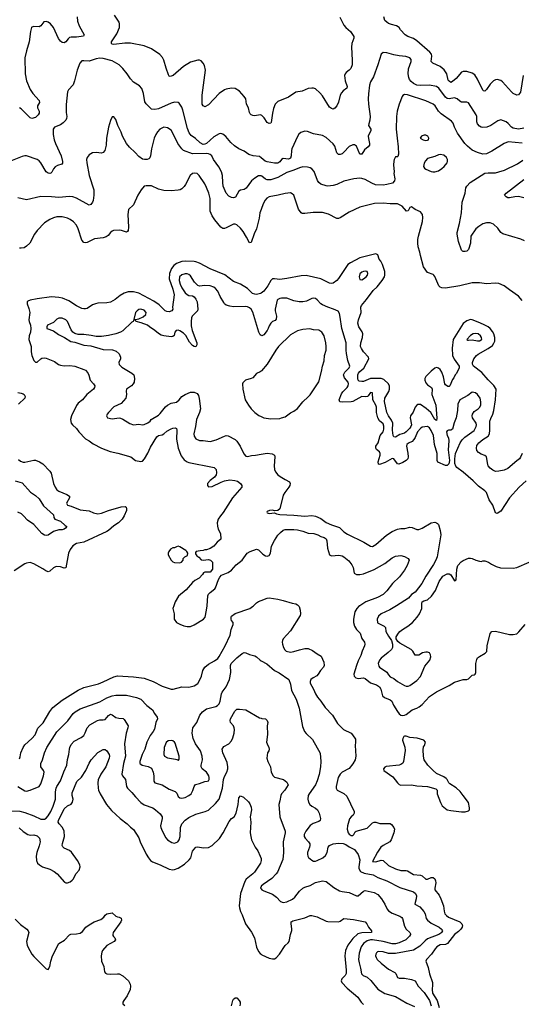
# Model space of a CAD drawing. Header units: inches. Extents: x 1934316 to 2140091, y 524953 to 667329.
# Tile 64 of 256: x 1997292 to 2002921, y 565526 to 576578. Entities that reach past the tile are written whole.
import ezdxf

# ---------------------------------------------------------------- set-up
doc = ezdxf.new("R2010")
doc.units = ezdxf.units.IN
doc.header["$MEASUREMENT"] = 0
for name, color, linetype in [('B9596', 7, 'Continuous'), ('B9597', 7, 'Continuous'), ('C0506', 7, 'Continuous'), ('C0507', 7, 'Continuous')]:
    doc.layers.add(name, color=color, linetype=linetype)

msp = doc.modelspace()

# ---------------------------------------------------------------- linework, layer by layer
at = {"layer": 'B9596', "color": 5}
for points, elevation in [([(1997290, 568282), (1997298, 568302), (1997306, 568350), (1997330, 568410), (1997350, 568437), (1997430, 568509), (1997465, 568550), (1997496, 568624), (1997555, 568685), (1997630, 568812), (1997664, 568856), (1997770, 568941), (1997950, 569052), (1998010, 569081), (1998177, 569123), (1998230, 569144), (1998350, 569203), (1998390, 569212), (1998570, 569200), (1998690, 569187), (1998790, 569150), (1998890, 569095), (1998990, 569064), (1999015, 569065), (1999110, 569088), (1999190, 569084), (1999250, 569102), (1999290, 569128), (1999306, 569154), (1999334, 569210), (1999348, 569272), (1999370, 569310), (1999410, 569344), (1999479, 569381), (1999514, 569406), (1999532, 569428), (1999598, 569550), (1999655, 569670), (1999666, 569734), (1999687, 569790), (1999686, 569810), (1999670, 569833), (1999664, 569850), (1999665, 569870), (1999670, 569882), (1999710, 569912), (1999873, 569967), (1999906, 569990), (1999916, 570000)], 380), ([(1999022, 570000), (1999011, 569970), (1999024, 569910), (1999025, 569850), (1999053, 569813), (1999090, 569791), (1999135, 569775), (1999170, 569765), (1999210, 569768), (1999250, 569785), (1999356, 569850), (1999373, 569870), (1999390, 569950), (1999394, 570000)], 420), ([(1997272, 567972), (1997350, 567921), (1997370, 567918), (1997410, 567929), (1997509, 567971), (1997530, 568002), (1997560, 568090), (1997567, 568130), (1997561, 568150), (1997531, 568190), (1997528, 568210), (1997531, 568230), (1997549, 568271), (1997570, 568350), (1997596, 568410), (1997710, 568586), (1997832, 568708), (1997893, 568790), (1997915, 568810), (1997970, 568842), (1998190, 568922), (1998270, 568965), (1998330, 568989), (1998370, 568995), (1998490, 568994), (1998601, 568970), (1998651, 568951), (1998719, 568879), (1998783, 568830), (1998806, 568790), (1998836, 568750), (1998839, 568730), (1998821, 568690), (1998805, 568615), (1998790, 568587), (1998757, 568543), (1998719, 568470), (1998696, 568390), (1998665, 568330), (1998641, 568250), (1998641, 568230), (1998650, 568220), (1998668, 568210), (1998735, 568195), (1998770, 568175), (1998790, 568130), (1998797, 568090), (1998797, 568030), (1998810, 568010), (1998890, 567989), (1998970, 567941), (1999035, 567915), (1999054, 567894), (1999070, 567858), (1999090, 567842), (1999110, 567838), (1999150, 567848), (1999190, 567868), (1999215, 567890), (1999235, 567925), (1999250, 567971), (1999266, 567994), (1999310, 568005), (1999370, 568027), (1999395, 568030), (1999410, 568036), (1999419, 568050), (1999420, 568070), (1999415, 568090), (1999404, 568110), (1999388, 568130), (1999338, 568170), (1999328, 568190), (1999328, 568210), (1999344, 568270), (1999341, 568310), (1999321, 568370), (1999265, 568450), (1999239, 568510), (1999228, 568570), (1999236, 568630), (1999280, 568690), (1999315, 568770), (1999344, 568810), (1999390, 568841), (1999492, 568870), (1999510, 568879), (1999530, 568899), (1999543, 568930), (1999555, 569010), (1999565, 569030), (1999608, 569090), (1999645, 569170), (1999660, 569250), (1999658, 569330), (1999665, 569350), (1999730, 569414), (1999790, 569464), (1999810, 569475), (1999831, 569471), (1999871, 569451), (1999930, 569437), (1999950, 569427), (1999990, 569387), (2000000, 569382)], 360), ([(1997150, 567697), (1997293, 567693), (1997350, 567679), (1997450, 567642), (1997530, 567605), (1997570, 567603), (1997590, 567615), (1997610, 567640), (1997640, 567690), (1997667, 567750), (1997692, 567830), (1997693, 567910), (1997701, 567950), (1997710, 567972), (1997750, 568035), (1997786, 568134), (1997821, 568210), (1997828, 568272), (1997845, 568330), (1997850, 568390), (1997854, 568410), (1997870, 568443), (1997902, 568478), (1997981, 568519), (1998010, 568542), (1998028, 568572), (1998050, 568630), (1998078, 568662), (1998167, 568713), (1998190, 568718), (1998230, 568718), (1998250, 568724), (1998290, 568769), (1998310, 568781), (1998330, 568774), (1998370, 568744), (1998404, 568736), (1998453, 568733), (1998464, 568724), (1998508, 568650), (1998506, 568630), (1998488, 568570), (1998469, 568451), (1998479, 568310), (1998456, 568230), (1998438, 568110), (1998446, 568090), (1998481, 568050), (1998489, 567969), (1998502, 567950), (1998550, 567904), (1998590, 567854), (1998652, 567790), (1998690, 567765), (1998787, 567730), (1998817, 567710), (1998870, 567662), (1998889, 567629), (1998890, 567610), (1998873, 567530), (1998876, 567510), (1998892, 567472), (1998933, 567393), (1998952, 567372), (1999001, 567341), (1999030, 567335), (1999065, 567350), (1999080, 567370), (1999092, 567410), (1999097, 567510), (1999113, 567550), (1999150, 567594), (1999190, 567622), (1999270, 567659), (1999374, 567690), (1999410, 567705), (1999490, 567780), (1999530, 567830), (1999568, 567952), (1999578, 568050), (1999590, 568084), (1999615, 568130), (1999628, 568170), (1999629, 568191), (1999620, 568240), (1999570, 568350), (1999564, 568390), (1999582, 568418), (1999640, 568450), (1999670, 568484), (1999684, 568516), (1999699, 568570), (1999702, 568610), (1999698, 568630), (1999690, 568650), (1999659, 568690), (1999653, 568710), (1999659, 568730), (1999705, 568815), (1999730, 568837), (1999760, 568840), (1999830, 568833), (1999982, 568742), (2000000, 568737)], 340), ([(1997287, 567507), (1997330, 567465), (1997382, 567430), (1997410, 567425), (1997450, 567427), (1997490, 567417), (1997514, 567390), (1997521, 567350), (1997510, 567305), (1997483, 567230), (1997476, 567190), (1997479, 567139), (1997493, 567110), (1997515, 567090), (1997548, 567070), (1997630, 567044), (1997678, 567018), (1997712, 566992), (1997795, 566895), (1997810, 566889), (1997830, 566889), (1997859, 566901), (1997882, 566918), (1997892, 566930), (1997927, 566993), (1997958, 567030), (1997970, 567070), (1997967, 567090), (1997941, 567141), (1997875, 567235), (1997850, 567253), (1997790, 567280), (1997775, 567295), (1997770, 567310), (1997773, 567330), (1997794, 567410), (1997792, 567470), (1997772, 567510), (1997735, 567550), (1997725, 567570), (1997726, 567590), (1997790, 567721), (1997830, 567755), (1997868, 567772), (1997886, 567794), (1997892, 567828), (1997882, 567870), (1997882, 567898), (1997933, 568027), (1997985, 568075), (1998036, 568150), (1998070, 568231), (1998093, 568270), (1998170, 568353), (1998230, 568387), (1998250, 568384), (1998270, 568371), (1998295, 568330), (1998299, 568310), (1998296, 568290), (1998259, 568190), (1998204, 568110), (1998174, 568046), (1998169, 568010), (1998173, 567950), (1998176, 567930), (1998195, 567890), (1998267, 567767), (1998321, 567701), (1998418, 567610), (1998499, 567550), (1998535, 567515), (1998570, 567488), (1998630, 567394), (1998644, 567350), (1998713, 567210), (1998737, 567170), (1998761, 567141), (1998784, 567124), (1998870, 567093), (1998970, 567042), (1999010, 567034), (1999030, 567038), (1999070, 567054), (1999141, 567099), (1999193, 567147), (1999211, 567170), (1999230, 567243), (1999270, 567290), (1999290, 567295), (1999350, 567283), (1999410, 567286), (1999450, 567307), (1999534, 567386), (1999577, 567450), (1999641, 567579), (1999669, 567610), (1999698, 567630), (1999722, 567670), (1999742, 567770), (1999750, 567842), (1999770, 567865), (1999802, 567850), (1999859, 567799), (1999876, 567776), (1999890, 567738), (1999894, 567710), (1999879, 567630), (1999887, 567570), (1999879, 567450), (1999884, 567410), (1999892, 567370), (1999935, 567290), (1999963, 567250), (1999992, 567190), (2000000, 567161)], 320), ([(2000000, 567138), (1999993, 567110), (1999925, 567010), (1999907, 566990), (1999834, 566930), (1999817, 566903), (1999771, 566769), (1999756, 566630), (1999757, 566610), (1999768, 566568), (1999789, 566530), (1999827, 566430), (1999894, 566334), (1999925, 566270), (1999948, 566168), (1999970, 566119), (1999990, 566096), (2000000, 566088)], 320), ([(2000000, 566847), (1999993, 566830), (2000000, 566822)], 340), ([(1997243, 566483), (1997301, 566421), (1997371, 566370), (1997387, 566350), (1997395, 566330), (1997369, 566230), (1997375, 566190), (1997385, 566170), (1997429, 566090), (1997450, 566064), (1997590, 565925), (1997610, 565916), (1997630, 565951), (1997642, 566010), (1997661, 566070), (1997730, 566210), (1997794, 566246), (1997850, 566304), (1997866, 566314), (1997930, 566318), (1997970, 566326), (1997997, 566343), (1998035, 566390), (1998070, 566419), (1998127, 566450), (1998204, 566476), (1998237, 566503), (1998250, 566526), (1998270, 566543), (1998330, 566551), (1998370, 566516), (1998390, 566506), (1998410, 566505), (1998430, 566492), (1998435, 566470), (1998428, 566450), (1998340, 566330), (1998336, 566310), (1998339, 566299), (1998345, 566285), (1998360, 566270), (1998366, 566250), (1998353, 566230), (1998270, 566186), (1998220, 566130), (1998212, 566110), (1998206, 566070), (1998210, 566010), (1998238, 565950), (1998245, 565890), (1998255, 565875), (1998269, 565869), (1998310, 565863), (1998390, 565869), (1998410, 565867), (1998450, 565847), (1998514, 565790), (1998533, 565750), (1998536, 565730), (1998530, 565690), (1998499, 565621), (1998461, 565570), (1998451, 565550), (1998451, 565530), (1998473, 565513)], 280), ([(1999669, 565510), (1999682, 565570), (1999690, 565582), (1999710, 565598), (1999730, 565598), (1999756, 565570), (1999766, 565550), (1999767, 565530), (1999761, 565510)], 280)]:
    msp.add_lwpolyline(points, dxfattribs=dict(at, elevation=elevation))
at = {"layer": 'B9596', "color": 5, "elevation": 380}
msp.add_lwpolyline([(1998990, 568486), (1998958, 568482), (1998937, 568463), (1998914, 568410), (1998910, 568330), (1998918, 568310), (1998950, 568292), (1999039, 568279), (1999055, 568275), (1999070, 568265), (1999075, 568265), (1999082, 568278), (1999083, 568310), (1999036, 568456), (1999028, 568468), (1999010, 568482)], close=True, dxfattribs=at)
at = {"layer": 'B9597', "color": 5}
for points, elevation in [([(2000000, 575506), (1999990, 575510), (1999930, 575500), (1999910, 575502), (1999890, 575510), (1999880, 575520), (1999870, 575535), (1999859, 575590), (1999837, 575630), (1999828, 575690), (1999810, 575717), (1999757, 575777), (1999710, 575804), (1999670, 575810), (1999610, 575798), (1999590, 575790), (1999530, 575750), (1999410, 575622), (1999370, 575601), (1999364, 575604), (1999350, 575613), (1999341, 575630), (1999338, 575730), (1999378, 576010), (1999365, 576065), (1999351, 576091), (1999330, 576115), (1999310, 576123), (1999290, 576123), (1999210, 576100), (1999130, 576051), (1999013, 575950), (1998982, 575942), (1998970, 575946), (1998961, 575961), (1998934, 576034), (1998910, 576124), (1998895, 576155), (1998866, 576186), (1998770, 576250), (1998690, 576286), (1998535, 576315), (1998470, 576316), (1998350, 576301), (1998330, 576302), (1998321, 576310), (1998323, 576330), (1998381, 576419), (1998411, 576490), (1998412, 576530), (1998407, 576550), (1998356, 576630)], 320), ([(1997937, 576610), (1997942, 576562), (1997959, 576510), (1998014, 576410), (1998008, 576392), (1997930, 576382), (1997870, 576383), (1997850, 576377), (1997835, 576365), (1997808, 576330), (1997790, 576319), (1997770, 576324), (1997750, 576337), (1997726, 576366), (1997670, 576492), (1997638, 576530), (1997610, 576552), (1997590, 576559), (1997564, 576556), (1997531, 576510), (1997510, 576497), (1997450, 576501), (1997430, 576495), (1997426, 576490), (1997413, 576447), (1997400, 576330), (1997367, 576230), (1997350, 576150), (1997353, 575970), (1997367, 575890), (1997410, 575793), (1997439, 575750), (1997512, 575670), (1997514, 575650), (1997493, 575610), (1997493, 575590), (1997510, 575550), (1997510, 575530), (1997501, 575510), (1997470, 575481), (1997430, 575469), (1997410, 575478), (1997310, 575577), (1997290, 575589)], 320), ([(2000000, 575029), (1999983, 575043), (1999911, 575051), (1999865, 575065), (1999810, 575102), (1999750, 575127), (1999702, 575162), (1999660, 575200), (1999607, 575267), (1999570, 575295), (1999550, 575300), (1999530, 575297), (1999470, 575262), (1999390, 575190), (1999370, 575180), (1999350, 575179), (1999317, 575197), (1999264, 575244), (1999217, 575277), (1999192, 575310), (1999175, 575355), (1999123, 575563), (1999110, 575598), (1999081, 575641), (1999070, 575650), (1999030, 575653), (1998990, 575640), (1998850, 575577), (1998810, 575570), (1998770, 575575), (1998713, 575633), (1998697, 575657), (1998683, 575750), (1998664, 575804), (1998635, 575835), (1998570, 575876), (1998534, 575914), (1998498, 575970), (1998450, 576030), (1998410, 576072), (1998330, 576118), (1998230, 576143), (1998190, 576145), (1998150, 576138), (1998070, 576113), (1998010, 576118), (1997990, 576115), (1997966, 576090), (1997938, 576010), (1997908, 575890), (1997892, 575848), (1997841, 575790), (1997830, 575770), (1997814, 575626), (1997815, 575535), (1997820, 575490), (1997817, 575470), (1997808, 575450), (1997781, 575419), (1997750, 575397), (1997682, 575370), (1997668, 575350), (1997669, 575290), (1997680, 575230), (1997692, 575190), (1997756, 575050), (1997773, 574987), (1997772, 574968), (1997764, 574956), (1997718, 574942), (1997690, 574927), (1997670, 574904), (1997653, 574867), (1997643, 574857), (1997630, 574852), (1997610, 574856), (1997590, 574872), (1997530, 574970), (1997510, 574992), (1997490, 575007), (1997370, 575050), (1997350, 575050), (1997318, 575042), (1997170, 574982)], 340), ([(2000000, 574824), (1999990, 574827), (1999970, 574825), (1999930, 574801), (1999894, 574770), (1999834, 574686), (1999810, 574673), (1999770, 574665), (1999750, 574652), (1999714, 574586), (1999690, 574577), (1999670, 574582), (1999639, 574599), (1999610, 574630), (1999577, 574710), (1999570, 574750), (1999569, 574830), (1999556, 574870), (1999526, 574926), (1999468, 575008), (1999447, 575050), (1999430, 575065), (1999410, 575074), (1999390, 575076), (1999233, 575073), (1999131, 575111), (1999110, 575130), (1999067, 575187), (1999016, 575296), (1998990, 575337), (1998950, 575366), (1998910, 575371), (1998866, 575350), (1998839, 575321), (1998818, 575290), (1998801, 575250), (1998770, 575130), (1998759, 575050), (1998752, 575028), (1998742, 575018), (1998722, 575010), (1998692, 575008), (1998670, 575012), (1998630, 575041), (1998588, 575088), (1998526, 575146), (1998492, 575190), (1998446, 575270), (1998430, 575314), (1998394, 575390), (1998370, 575458), (1998350, 575488), (1998330, 575488), (1998310, 575448), (1998287, 575373), (1998268, 575250), (1998263, 575170), (1998247, 575110), (1998230, 575086), (1998210, 575079), (1998150, 575089), (1998110, 575083), (1998070, 575061), (1998049, 575031), (1998043, 575010), (1998044, 574970), (1998072, 574830), (1998123, 574670), (1998124, 574610), (1998117, 574550), (1998110, 574529), (1998090, 574503), (1998070, 574498), (1997930, 574575), (1997890, 574590), (1997850, 574595), (1997730, 574581), (1997649, 574591), (1997530, 574592), (1997370, 574556), (1997270, 574577)], 360), ([(2000000, 574449), (1999985, 574410), (1999980, 574350), (1999951, 574230), (1999924, 574176), (1999890, 574078), (1999870, 574072), (1999838, 574138), (1999801, 574201), (1999770, 574239), (1999730, 574275), (1999710, 574283), (1999690, 574283), (1999610, 574241), (1999590, 574235), (1999570, 574236), (1999548, 574250), (1999480, 574330), (1999450, 574376), (1999431, 574430), (1999429, 574570), (1999416, 574630), (1999390, 574696), (1999370, 574735), (1999307, 574830), (1999284, 574850), (1999250, 574854), (1999230, 574850), (1999205, 574830), (1999154, 574730), (1999136, 574704), (1999110, 574681), (1999091, 574669), (1999070, 574663), (1998990, 574657), (1998910, 574660), (1998850, 574675), (1998770, 574712), (1998710, 574715), (1998690, 574709), (1998655, 574670), (1998616, 574610), (1998570, 574499), (1998513, 574447), (1998504, 574390), (1998512, 574248), (1998508, 574212), (1998501, 574199), (1998490, 574193), (1998434, 574213), (1998410, 574217), (1998346, 574210), (1998330, 574205), (1998310, 574190), (1998285, 574155), (1998261, 574139), (1998230, 574130), (1998130, 574117), (1998050, 574077), (1998032, 574072), (1998010, 574077), (1997990, 574104), (1997950, 574230), (1997928, 574270), (1997894, 574310), (1997857, 574337), (1997830, 574350), (1997770, 574364), (1997746, 574366), (1997710, 574364), (1997670, 574354), (1997630, 574336), (1997570, 574297), (1997488, 574210), (1997457, 574170), (1997407, 574070), (1997370, 574036), (1997341, 574019), (1997310, 574012), (1997290, 574012)], 380), ([(2000000, 573508), (1999995, 573505), (1999950, 573495), (1999930, 573497), (1999906, 573506), (1999850, 573559), (1999770, 573610), (1999690, 573641), (1999595, 573715), (1999430, 573782), (1999310, 573846), (1999270, 573861), (1999250, 573864), (1999150, 573867), (1999110, 573862), (1999050, 573840), (1999021, 573819), (1998995, 573785), (1998973, 573730), (1998971, 573670), (1999010, 573554), (1999025, 573490), (1999008, 573350), (1999009, 573330), (1998998, 573310), (1998970, 573300), (1998943, 573303), (1998925, 573310), (1998858, 573378), (1998799, 573419), (1998630, 573508), (1998570, 573525), (1998510, 573525), (1998463, 573510), (1998419, 573481), (1998364, 573436), (1998312, 573408), (1998270, 573399), (1998170, 573396), (1998141, 573390), (1998110, 573379), (1998050, 573338), (1998030, 573331), (1998010, 573331), (1997990, 573337), (1997930, 573368), (1997843, 573423), (1997771, 573451), (1997730, 573461), (1997650, 573466), (1997490, 573446), (1997410, 573430), (1997383, 573417), (1997376, 573410), (1997375, 573390), (1997396, 573336), (1997407, 573290), (1997395, 573210), (1997397, 573190), (1997412, 573150), (1997418, 573110), (1997412, 573070), (1997398, 573030), (1997396, 572990), (1997421, 572910), (1997421, 572850), (1997428, 572808), (1997450, 572752), (1997470, 572733), (1997490, 572732), (1997530, 572772), (1997542, 572778), (1997570, 572782), (1997590, 572778), (1997682, 572742), (1997729, 572709), (1997750, 572700), (1997790, 572693), (1997856, 572696), (1997910, 572690), (1998013, 572653), (1998030, 572643), (1998055, 572615), (1998069, 572589), (1998084, 572530), (1998122, 572490), (1998134, 572470), (1998132, 572450), (1998120, 572430), (1998046, 572370), (1997995, 572310), (1997950, 572274), (1997931, 572249), (1997874, 572130), (1997862, 572090), (1997870, 572050), (1997883, 572030), (1997928, 571988), (1997956, 571950), (1998030, 571874), (1998072, 571852), (1998116, 571816), (1998210, 571768), (1998309, 571731), (1998392, 571712), (1998538, 571670), (1998590, 571630), (1998650, 571617), (1998670, 571624), (1998694, 571650), (1998730, 571711), (1998759, 571781), (1998830, 571894), (1998850, 571910), (1998890, 571919), (1998910, 571930), (1998942, 571958), (1998990, 571987), (1999010, 571994), (1999036, 571996), (1999052, 571990), (1999057, 571970), (1999053, 571870), (1999069, 571770), (1999104, 571684), (1999138, 571638), (1999170, 571614), (1999190, 571606), (1999456, 571556), (1999475, 571550), (1999495, 571530), (1999502, 571490), (1999495, 571470), (1999477, 571443), (1999430, 571406), (1999401, 571370), (1999399, 571350), (1999410, 571336), (1999450, 571338), (1999552, 571388), (1999590, 571401), (1999650, 571412), (1999706, 571406), (1999736, 571397), (1999771, 571370), (1999785, 571350), (1999785, 571330), (1999679, 571210), (1999575, 571045), (1999544, 571010), (1999519, 570970), (1999508, 570930), (1999510, 570894), (1999521, 570861), (1999547, 570810), (1999550, 570748), (1999507, 570713), (1999470, 570669), (1999430, 570642), (1999390, 570626), (1999370, 570626), (1999350, 570618), (1999316, 570616), (1999273, 570607), (1999264, 570596), (1999264, 570584), (1999280, 570560), (1999304, 570544), (1999330, 570514), (1999352, 570512), (1999410, 570518), (1999434, 570510), (1999454, 570490), (1999454, 570410), (1999430, 570378), (1999370, 570378), (1999354, 570370), (1999342, 570350), (1999305, 570310), (1999257, 570283), (1999230, 570259), (1999161, 570179), (1999074, 570106), (1999038, 570042), (1999022, 570000)], 420), ([(2000000, 573034), (1999990, 573039), (1999975, 573070), (1999910, 573296), (1999890, 573328), (1999870, 573345), (1999850, 573356), (1999830, 573359), (1999690, 573356), (1999650, 573362), (1999610, 573374), (1999590, 573389), (1999582, 573402), (1999540, 573470), (1999517, 573530), (1999490, 573562), (1999470, 573575), (1999430, 573591), (1999370, 573593), (1999310, 573586), (1999290, 573594), (1999254, 573630), (1999210, 573703), (1999190, 573719), (1999170, 573726), (1999150, 573726), (1999110, 573713), (1999086, 573690), (1999082, 573650), (1999093, 573610), (1999112, 573570), (1999150, 573511), (1999170, 573493), (1999190, 573484), (1999230, 573478), (1999248, 573468), (1999270, 573442), (1999282, 573410), (1999292, 573330), (1999287, 573310), (1999228, 573250), (1999219, 573230), (1999215, 573190), (1999218, 573142), (1999229, 573089), (1999281, 572950), (1999281, 572930), (1999270, 572907), (1999250, 572910), (1999230, 572922), (1999199, 572959), (1999155, 573035), (1999130, 573061), (1999090, 573086), (1999070, 573093), (1999048, 573090), (1999032, 573070), (1999026, 573034), (1999010, 573021), (1998990, 573019), (1998908, 573028), (1998878, 573038), (1998850, 573055), (1998810, 573090), (1998749, 573129), (1998726, 573150), (1998657, 573177), (1998598, 573190), (1998590, 573206), (1998570, 573206), (1998565, 573190), (1998550, 573184), (1998450, 573087), (1998423, 573070), (1998370, 573050), (1998288, 573032), (1998210, 573023), (1998150, 573023), (1998094, 573034), (1998010, 573043), (1997950, 573043), (1997910, 573056), (1997890, 573070), (1997870, 573095), (1997830, 573190), (1997810, 573210), (1997770, 573229), (1997730, 573228), (1997710, 573217), (1997670, 573179), (1997603, 573150), (1997595, 573130), (1997598, 573110), (1997670, 573084), (1997726, 573046), (1997796, 573010), (1997866, 572966), (1997910, 572958), (1998010, 572924), (1998090, 572919), (1998230, 572877), (1998332, 572872), (1998376, 572856), (1998407, 572827), (1998425, 572790), (1998423, 572770), (1998406, 572730), (1998408, 572708), (1998439, 572679), (1998550, 572611), (1998573, 572590), (1998582, 572550), (1998577, 572510), (1998567, 572490), (1998547, 572470), (1998491, 572430), (1998485, 572410), (1998490, 572370), (1998482, 572330), (1998430, 572269), (1998350, 572233), (1998290, 572169), (1998275, 572150), (1998268, 572130), (1998278, 572110), (1998330, 572098), (1998408, 572108), (1998425, 572105), (1998450, 572095), (1998527, 572047), (1998570, 572032), (1998630, 572038), (1998670, 572030), (1998690, 572035), (1998730, 572053), (1998756, 572070), (1998769, 572090), (1998850, 572137), (1998870, 572156), (1998928, 572232), (1998950, 572252), (1998990, 572272), (1999050, 572286), (1999082, 572310), (1999113, 572347), (1999149, 572370), (1999210, 572396), (1999250, 572398), (1999282, 572382), (1999299, 572359), (1999307, 572327), (1999321, 572210), (1999311, 572170), (1999275, 572090), (1999265, 572010), (1999247, 571930), (1999250, 571904), (1999270, 571874), (1999310, 571856), (1999350, 571855), (1999430, 571844), (1999497, 571863), (1999590, 571904), (1999610, 571910), (1999630, 571908), (1999710, 571865), (1999730, 571848), (1999767, 571790), (1999806, 571706), (1999830, 571678), (1999850, 571675), (1999894, 571686), (1999938, 571690), (2000000, 571701)], 440), ([(2000000, 572633), (1999990, 572624), (1999950, 572605), (1999910, 572559), (1999890, 572549), (1999827, 572533), (1999797, 572503), (1999791, 572489), (1999795, 572430), (1999824, 572310), (1999859, 572250), (1999891, 572210), (1999930, 572170), (1999976, 572136), (2000000, 572123)], 460), ([(1997272, 572392), (1997307, 572387), (1997330, 572378), (1997344, 572370), (1997355, 572350), (1997348, 572330), (1997278, 572262)], 380), ([(1997280, 571640), (1997301, 571621), (1997330, 571610), (1997350, 571610), (1997450, 571635), (1997470, 571634), (1997515, 571615), (1997552, 571592), (1997630, 571510), (1997647, 571487), (1997673, 571373), (1997690, 571330), (1997710, 571299), (1997730, 571284), (1997821, 571250), (1997850, 571230), (1997852, 571210), (1997819, 571150), (1997830, 571129), (1997870, 571117), (1997970, 571075), (1998070, 571064), (1998122, 571042), (1998170, 571032), (1998210, 571038), (1998290, 571070), (1998430, 571110), (1998474, 571114), (1998486, 571106), (1998492, 571092), (1998490, 571070), (1998466, 571010), (1998443, 570970), (1998400, 570930), (1998350, 570896), (1998290, 570845), (1998270, 570832), (1998010, 570713), (1997930, 570699), (1997887, 570673), (1997857, 570630), (1997840, 570590), (1997810, 570427), (1997790, 570420), (1997750, 570436), (1997701, 570439), (1997670, 570425), (1997632, 570388), (1997610, 570382), (1997585, 570390), (1997553, 570413), (1997450, 570471), (1997410, 570484), (1997370, 570478), (1997348, 570470), (1997230, 570392)], 380), ([(1997243, 571403), (1997318, 571378), (1997414, 571274), (1997470, 571238), (1997510, 571199), (1997560, 571120), (1997670, 571020), (1997675, 570990), (1997686, 570970), (1997750, 570950), (1997802, 570902), (1997822, 570890), (1997806, 570870), (1997790, 570859), (1997770, 570853), (1997730, 570852), (1997670, 570834), (1997610, 570790), (1997590, 570787), (1997570, 570792), (1997541, 570810), (1997450, 570910), (1997379, 570959), (1997334, 571010), (1997311, 571030), (1997270, 571051)], 360), ([(1999394, 570000), (1999404, 570110), (1999411, 570129), (1999430, 570150), (1999482, 570190), (1999490, 570202), (1999524, 570296), (1999538, 570322), (1999558, 570342), (1999630, 570373), (1999670, 570399), (1999723, 570457), (1999790, 570510), (1999846, 570590), (1999878, 570610), (1999950, 570633), (1999970, 570626), (2000000, 570597)], 420), ([(1999916, 570000), (1999950, 570034), (1999970, 570048), (2000000, 570060)], 380)]:
    msp.add_lwpolyline(points, dxfattribs=dict(at, elevation=elevation))
for points, elevation in [([(1998650, 573329), (1998630, 573324), (1998609, 573310), (1998593, 573290), (1998573, 573213), (1998591, 573211), (1998630, 573222), (1998677, 573243), (1998708, 573270), (1998711, 573290), (1998690, 573316)], 440), ([(1999070, 570668), (1999050, 570662), (1999030, 570648), (1999010, 570648), (1998985, 570635), (1998965, 570610), (1998958, 570590), (1998958, 570570), (1998992, 570510), (1999010, 570492), (1999030, 570485), (1999090, 570482), (1999106, 570490), (1999126, 570510), (1999126, 570530), (1999146, 570550), (1999175, 570565), (1999178, 570590), (1999168, 570610), (1999158, 570618), (1999090, 570662)], 420)]:
    msp.add_lwpolyline(points, close=True, dxfattribs=dict(at, elevation=elevation))
at = {"layer": 'C0506', "color": 5}
for points, elevation in [([(2000419, 570000), (2000427, 569990), (2000438, 569950), (2000442, 569910), (2000438, 569890), (2000330, 569718), (2000249, 569630), (2000240, 569610), (2000238, 569590), (2000240, 569570), (2000253, 569530), (2000266, 569506), (2000284, 569490), (2000330, 569480), (2000370, 569485), (2000430, 569505), (2000490, 569518), (2000530, 569518), (2000578, 569498), (2000630, 569460), (2000675, 569435), (2000706, 569366), (2000707, 569330), (2000700, 569310), (2000667, 569273), (2000643, 569230), (2000628, 569212), (2000585, 569190), (2000558, 569170), (2000550, 569150), (2000552, 569130), (2000590, 569065), (2000611, 569011), (2000633, 568973), (2000670, 568930), (2000719, 568859), (2000801, 568770), (2000859, 568679), (2000926, 568610), (2001010, 568568), (2001028, 568550), (2001060, 568500), (2001062, 568470), (2001055, 568430), (2001065, 568310), (2001057, 568270), (2001030, 568225), (2000990, 568173), (2000910, 568131), (2000888, 568110), (2000866, 568070), (2000843, 567970), (2000845, 567950), (2000855, 567930), (2000931, 567891), (2000963, 567863), (2001045, 567690), (2001045, 567670), (2001034, 567650), (2001010, 567631), (2000992, 567608), (2000970, 567530), (2000967, 567490), (2000977, 567450), (2000990, 567434), (2001010, 567421), (2001030, 567420), (2001042, 567430), (2001058, 567462), (2001069, 567471), (2001190, 567502), (2001250, 567561), (2001270, 567572), (2001290, 567570), (2001334, 567554), (2001436, 567556), (2001450, 567554), (2001465, 567545), (2001492, 567512), (2001498, 567490), (2001490, 567450), (2001459, 567370), (2001444, 567350), (2001370, 567310), (2001345, 567290), (2001307, 567233), (2001251, 567130), (2001290, 567126), (2001350, 567142), (2001370, 567140), (2001430, 567082), (2001510, 567046), (2001570, 567029), (2001630, 567027), (2001643, 567023), (2001710, 566982), (2001790, 566976), (2001810, 566966), (2001850, 566931), (2001870, 566931), (2001910, 566948), (2001930, 566950), (2001950, 566933), (2001958, 566910), (2001961, 566890), (2001949, 566830), (2001952, 566810), (2001999, 566750), (2002019, 566710), (2002048, 566630), (2002055, 566570), (2002063, 566543), (2002081, 566521), (2002104, 566504), (2002231, 566451), (2002253, 566430), (2002258, 566418), (2002260, 566410), (2002256, 566390), (2002244, 566370), (2002217, 566343), (2002170, 566310), (2002091, 566209), (2002070, 566198), (2002010, 566193), (2001973, 566170), (2001954, 566150), (2001914, 566090), (2001858, 566030), (2001851, 566010), (2001877, 565937), (2001889, 565869), (2001923, 565770), (2001925, 565745), (2001919, 565690), (2001926, 565650), (2001975, 565570), (2001999, 565490)], 380), ([(2001108, 570000), (2001103, 569997), (2001077, 569970), (2001054, 569930), (2001038, 569850), (2001039, 569810), (2001049, 569770), (2001072, 569732), (2001114, 569690), (2001133, 569633), (2001162, 569590), (2001165, 569570), (2001163, 569550), (2001135, 569490), (2001120, 569440), (2001090, 569383), (2001070, 569330), (2001043, 569230), (2001045, 569210), (2001065, 569190), (2001090, 569181), (2001150, 569189), (2001170, 569184), (2001230, 569133), (2001294, 569110), (2001328, 569090), (2001343, 569063), (2001364, 568990), (2001387, 568970), (2001450, 568944), (2001468, 568930), (2001485, 568885), (2001530, 568814), (2001550, 568788), (2001570, 568772), (2001590, 568768), (2001610, 568770), (2001630, 568779), (2001695, 568830), (2001750, 568849), (2001776, 568864), (2001809, 568891), (2001890, 568979), (2001970, 569032), (2002110, 569104), (2002170, 569143), (2002270, 569171), (2002310, 569171), (2002330, 569178), (2002370, 569221), (2002390, 569223), (2002402, 569230), (2002412, 569250), (2002412, 569350), (2002422, 569398), (2002430, 569413), (2002450, 569431), (2002514, 569466), (2002534, 569486), (2002536, 569550), (2002572, 569688), (2002590, 569711), (2002630, 569713), (2002790, 569675), (2002830, 569675), (2002870, 569685), (2002894, 569706), (2002965, 569790)], 420), ([(2001521, 570000), (2001447, 569953), (2001350, 569908), (2001319, 569881), (2001304, 569850), (2001308, 569808), (2001382, 569770), (2001395, 569755), (2001401, 569710), (2001430, 569659), (2001465, 569610), (2001476, 569570), (2001475, 569530), (2001464, 569510), (2001427, 569473), (2001350, 569412), (2001331, 569389), (2001316, 569350), (2001322, 569322), (2001330, 569309), (2001413, 569253), (2001430, 569223), (2001450, 569200), (2001490, 569181), (2001533, 569150), (2001610, 569105), (2001630, 569097), (2001650, 569098), (2001670, 569105), (2001750, 569161), (2001790, 569205), (2001838, 569322), (2001896, 569390), (2001906, 569426), (2001903, 569450), (2001889, 569470), (2001870, 569479), (2001850, 569479), (2001812, 569470), (2001770, 569446), (2001730, 569446), (2001704, 569490), (2001684, 569510), (2001558, 569578), (2001537, 569597), (2001517, 569630), (2001517, 569650), (2001541, 569690), (2001558, 569710), (2001586, 569734), (2001647, 569770), (2001701, 569810), (2001754, 569870), (2001778, 569910), (2001803, 569970), (2001804, 570000)], 440), ([(2000000, 569382), (2000066, 569346), (2000152, 569272), (2000205, 569245), (2000311, 569170), (2000330, 569118), (2000341, 569050), (2000394, 568950), (2000429, 568850), (2000464, 568644), (2000489, 568589), (2000506, 568566), (2000579, 568499), (2000663, 568343), (2000673, 568250), (2000669, 568190), (2000653, 568107), (2000630, 568033), (2000610, 567990), (2000539, 567890), (2000530, 567870), (2000524, 567830), (2000533, 567793), (2000549, 567769), (2000570, 567750), (2000610, 567728), (2000632, 567710), (2000652, 567672), (2000668, 567610), (2000665, 567590), (2000650, 567578), (2000585, 567555), (2000550, 567531), (2000504, 567470), (2000485, 567430), (2000485, 567410), (2000494, 567390), (2000532, 567350), (2000546, 567326), (2000549, 567310), (2000545, 567290), (2000523, 567230), (2000520, 567210), (2000524, 567190), (2000533, 567173), (2000570, 567142), (2000590, 567133), (2000610, 567132), (2000630, 567138), (2000692, 567168), (2000725, 567195), (2000741, 567230), (2000752, 567288), (2000770, 567310), (2000810, 567327), (2000870, 567335), (2000922, 567330), (2000950, 567319), (2000990, 567293), (2001050, 567263), (2001090, 567207), (2001108, 567148), (2001097, 567070), (2001098, 567050), (2001117, 567017), (2001156, 566996), (2001258, 566978), (2001310, 566950), (2001412, 566910), (2001558, 566838), (2001712, 566790), (2001733, 566770), (2001743, 566743), (2001741, 566710), (2001728, 566670), (2001727, 566650), (2001781, 566621), (2001828, 566568), (2001842, 566542), (2001854, 566490), (2001869, 566469), (2001910, 566436), (2001998, 566390), (2002026, 566370), (2002030, 566362), (2002035, 566350), (2002025, 566330), (2002017, 566323), (2001994, 566310), (2001870, 566260), (2001842, 566238), (2001782, 566178), (2001710, 566135), (2001510, 566096), (2001430, 566097), (2001370, 566114), (2001323, 566117), (2001306, 566114), (2001295, 566105), (2001287, 566090), (2001286, 566070), (2001291, 566050), (2001304, 566030), (2001347, 565987), (2001430, 565920), (2001502, 565882), (2001514, 565870), (2001530, 565828), (2001550, 565819), (2001610, 565818), (2001690, 565804), (2001730, 565790), (2001764, 565730), (2001830, 565658), (2001889, 565570), (2001908, 565510)], 360), ([(2000000, 568737), (2000010, 568733), (2000050, 568730), (2000070, 568711), (2000075, 568690), (2000070, 568650), (2000074, 568554), (2000062, 568470), (2000068, 568448), (2000088, 568410), (2000092, 568388), (2000089, 568371), (2000072, 568348), (2000067, 568290), (2000075, 568250), (2000106, 568190), (2000114, 568130), (2000135, 568090), (2000150, 568077), (2000251, 568050), (2000290, 568021), (2000306, 567990), (2000266, 567930), (2000230, 567890), (2000222, 567870), (2000213, 567810), (2000200, 567770), (2000212, 567630), (2000270, 567470), (2000270, 567450), (2000248, 567350), (2000253, 567230), (2000243, 567150), (2000184, 567010), (2000171, 566989), (2000121, 566939), (2000024, 566870), (2000001, 566850), (2000000, 566847)], 340), ([(2000000, 567161), (2000003, 567150), (2000000, 567138)], 320), ([(2000000, 566822), (2000010, 566810), (2000030, 566800), (2000130, 566763), (2000172, 566730), (2000220, 566680), (2000250, 566669), (2000290, 566677), (2000353, 566707), (2000379, 566730), (2000430, 566795), (2000470, 566830), (2000490, 566841), (2000550, 566860), (2000610, 566894), (2000690, 566910), (2000730, 566905), (2000818, 566838), (2000880, 566800), (2000910, 566792), (2000990, 566782), (2001070, 566745), (2001090, 566745), (2001150, 566794), (2001170, 566802), (2001270, 566780), (2001310, 566758), (2001352, 566710), (2001389, 566650), (2001414, 566594), (2001430, 566575), (2001470, 566547), (2001556, 566516), (2001579, 566499), (2001587, 566487), (2001610, 566404), (2001630, 566370), (2001670, 566330), (2001676, 566316), (2001677, 566310), (2001667, 566290), (2001626, 566250), (2001550, 566215), (2001510, 566205), (2001470, 566206), (2001370, 566232), (2001250, 566249), (2001230, 566250), (2001190, 566239), (2001150, 566210), (2001124, 566170), (2001102, 566098), (2001095, 566030), (2001100, 565990), (2001118, 565930), (2001129, 565869), (2001148, 565850), (2001190, 565830), (2001234, 565794), (2001310, 565697), (2001390, 565646), (2001510, 565614), (2001638, 565538), (2001722, 565502)], 340), ([(2000000, 566088), (2000010, 566081), (2000090, 566044), (2000130, 566035), (2000150, 566037), (2000170, 566047), (2000208, 566090), (2000270, 566186), (2000306, 566214), (2000317, 566230), (2000331, 566309), (2000345, 566355), (2000347, 566373), (2000339, 566430), (2000340, 566450), (2000344, 566456), (2000357, 566463), (2000490, 566498), (2000550, 566524), (2000570, 566524), (2000630, 566506), (2000730, 566459), (2000750, 566454), (2000870, 566450), (2000890, 566457), (2000931, 566489), (2001038, 566478), (2001170, 566450), (2001186, 566430), (2001207, 566390), (2001241, 566350), (2001238, 566330), (2001131, 566329), (2001085, 566315), (2001030, 566263), (2000976, 566190), (2000949, 566130), (2000939, 566070), (2000957, 565910), (2000954, 565870), (2000943, 565850), (2000905, 565810), (2000900, 565790), (2000907, 565770), (2000966, 565706), (2001086, 565606), (2001124, 565550), (2001150, 565523)], 320)]:
    msp.add_lwpolyline(points, dxfattribs=dict(at, elevation=elevation))
at = {"layer": 'C0506', "color": 5, "elevation": 420}
msp.add_lwpolyline([(2001630, 568535), (2001610, 568535), (2001601, 568530), (2001591, 568510), (2001589, 568490), (2001612, 568412), (2001616, 568376), (2001598, 568250), (2001590, 568234), (2001570, 568218), (2001549, 568211), (2001405, 568195), (2001390, 568187), (2001375, 568170), (2001380, 568150), (2001479, 568079), (2001530, 568010), (2001552, 567992), (2001570, 567986), (2001690, 567990), (2001750, 567978), (2001870, 567970), (2001963, 567943), (2001976, 567930), (2001977, 567890), (2002013, 567790), (2002033, 567753), (2002050, 567737), (2002090, 567710), (2002130, 567700), (2002250, 567685), (2002290, 567688), (2002330, 567698), (2002339, 567710), (2002341, 567730), (2002327, 567790), (2002270, 567870), (2002233, 567913), (2002190, 567955), (2002120, 568000), (2002109, 568010), (2002090, 568049), (2002079, 568059), (2002050, 568079), (2001970, 568118), (2001930, 568150), (2001872, 568210), (2001832, 568270), (2001822, 568310), (2001818, 568382), (2001825, 568415), (2001835, 568430), (2001846, 568470), (2001826, 568490), (2001754, 568514), (2001670, 568521)], close=True, dxfattribs=at)
at = {"layer": 'C0507', "color": 5}
for points, elevation in [([(2000886, 576606), (2000930, 576517), (2000951, 576490), (2001005, 576445), (2001041, 576390), (2001043, 576370), (2001020, 576310), (2001017, 576270), (2001024, 576124), (2001021, 576070), (2001007, 576030), (2000990, 576010), (2000955, 575985), (2000944, 575970), (2000938, 575950), (2000944, 575890), (2000967, 575830), (2000963, 575810), (2000922, 575778), (2000904, 575756), (2000890, 575730), (2000869, 575651), (2000851, 575610), (2000830, 575584), (2000810, 575573), (2000790, 575580), (2000770, 575595), (2000690, 575724), (2000659, 575759), (2000610, 575801), (2000590, 575810), (2000570, 575811), (2000530, 575805), (2000463, 575777), (2000390, 575764), (2000307, 575710), (2000190, 575661), (2000160, 575630), (2000140, 575580), (2000127, 575530), (2000115, 575425), (2000110, 575417), (2000090, 575413), (2000070, 575426), (2000037, 575477), (2000010, 575502), (2000000, 575506)], 320), ([(2002942, 575950), (2002910, 575764), (2002890, 575733), (2002870, 575730), (2002830, 575750), (2002810, 575767), (2002710, 575879), (2002690, 575895), (2002650, 575908), (2002630, 575903), (2002610, 575891), (2002570, 575854), (2002530, 575796), (2002510, 575777), (2002498, 575778), (2002490, 575786), (2002430, 575912), (2002398, 575958), (2002370, 575977), (2002310, 575995), (2002270, 575996), (2002250, 575988), (2002190, 575917), (2002150, 575885), (2002130, 575875), (2002110, 575887), (2002101, 575901), (2002086, 575970), (2002057, 576017), (2002011, 576051), (2001929, 576090), (2001910, 576110), (2001916, 576170), (2001912, 576190), (2001895, 576215), (2001750, 576342), (2001710, 576368), (2001647, 576390), (2001616, 576410), (2001565, 576465), (2001550, 576491), (2001521, 576510), (2001464, 576524), (2001430, 576536), (2001410, 576550), (2001391, 576570), (2001378, 576610)], 320), ([(2002950, 575360), (2002890, 575351), (2002830, 575361), (2002810, 575372), (2002773, 575413), (2002750, 575431), (2002690, 575453), (2002657, 575443), (2002578, 575390), (2002535, 575370), (2002490, 575367), (2002470, 575371), (2002450, 575382), (2002429, 575409), (2002422, 575430), (2002421, 575490), (2002415, 575510), (2002330, 575644), (2002310, 575653), (2002250, 575651), (2002230, 575663), (2002200, 575690), (2002170, 575700), (2002111, 575689), (2002090, 575693), (2002069, 575709), (2001996, 575810), (2001970, 575829), (2001890, 575844), (2001790, 575838), (2001750, 575845), (2001710, 575862), (2001684, 575884), (2001668, 575908), (2001658, 575930), (2001650, 575970), (2001655, 576025), (2001684, 576110), (2001685, 576130), (2001670, 576149), (2001626, 576166), (2001550, 576171), (2001490, 576182), (2001410, 576208), (2001370, 576209), (2001349, 576191), (2001312, 576070), (2001264, 575936), (2001230, 575881), (2001217, 575843), (2001205, 575745), (2001204, 575690), (2001206, 575630), (2001226, 575490), (2001222, 575450), (2001209, 575410), (2001207, 575390), (2001232, 575350), (2001234, 575330), (2001209, 575291), (2001204, 575270), (2001205, 575245), (2001218, 575190), (2001218, 575170), (2001202, 575150), (2001162, 575118), (2001130, 575069), (2001110, 575067), (2001108, 575070), (2001070, 575158), (2001050, 575172), (2001030, 575175), (2000990, 575154), (2000931, 575090), (2000910, 575074), (2000890, 575064), (2000870, 575064), (2000850, 575085), (2000830, 575159), (2000810, 575184), (2000730, 575256), (2000690, 575277), (2000590, 575297), (2000522, 575322), (2000490, 575327), (2000447, 575313), (2000426, 575294), (2000410, 575266), (2000345, 575130), (2000341, 575110), (2000340, 575050), (2000330, 575022), (2000310, 575014), (2000250, 575020), (2000231, 575009), (2000210, 574982), (2000190, 574969), (2000150, 574968), (2000070, 574982), (2000048, 574990), (2000000, 575029)], 340), ([(2002930, 575193), (2002773, 575207), (2002730, 575190), (2002590, 575101), (2002530, 575074), (2002490, 575070), (2002430, 575086), (2002370, 575115), (2002318, 575158), (2002288, 575190), (2002204, 575304), (2002170, 575370), (2002155, 575415), (2002139, 575439), (2002020, 575520), (2001993, 575550), (2001954, 575610), (2001931, 575630), (2001850, 575668), (2001645, 575735), (2001610, 575737), (2001592, 575728), (2001584, 575716), (2001549, 575630), (2001529, 575550), (2001520, 575490), (2001518, 575350), (2001526, 575250), (2001540, 575150), (2001541, 575070), (2001536, 575044), (2001530, 575038), (2001510, 575039), (2001493, 575010), (2001489, 574991), (2001487, 574950), (2001493, 574870), (2001489, 574850), (2001501, 574790), (2001498, 574770), (2001475, 574745), (2001413, 574727), (2001370, 574720), (2001285, 574725), (2001242, 574742), (2001170, 574784), (2001130, 574797), (2001110, 574799), (2001042, 574790), (2000930, 574764), (2000850, 574730), (2000810, 574718), (2000750, 574710), (2000730, 574713), (2000672, 574732), (2000650, 574750), (2000633, 574773), (2000595, 574875), (2000570, 574905), (2000550, 574916), (2000522, 574922), (2000470, 574926), (2000430, 574916), (2000370, 574889), (2000290, 574864), (2000190, 574805), (2000110, 574781), (2000070, 574780), (2000049, 574789), (2000010, 574820), (2000000, 574824)], 360), ([(2002957, 574097), (2002915, 574115), (2002715, 574175), (2002690, 574189), (2002658, 574238), (2002610, 574283), (2002570, 574299), (2002530, 574298), (2002490, 574286), (2002443, 574257), (2002412, 574230), (2002353, 574147), (2002352, 574070), (2002330, 573997), (2002310, 573981), (2002290, 573975), (2002270, 573976), (2002261, 573981), (2002249, 573991), (2002215, 574090), (2002201, 574170), (2002202, 574190), (2002227, 574290), (2002251, 574409), (2002258, 574530), (2002290, 574630), (2002300, 574690), (2002309, 574711), (2002347, 574750), (2002510, 574855), (2002550, 574860), (2002630, 574860), (2002670, 574869), (2002732, 574888), (2002878, 574962), (2002938, 575002)], 360), ([(2002950, 574580), (2002890, 574593), (2002849, 574591), (2002790, 574579), (2002770, 574580), (2002749, 574590), (2002734, 574610), (2002749, 574630), (2002950, 574783)], 340), ([(2002930, 573427), (2002890, 573476), (2002790, 573544), (2002730, 573592), (2002670, 573617), (2002630, 573621), (2002530, 573614), (2002450, 573623), (2002370, 573623), (2002230, 573589), (2002070, 573565), (2002028, 573568), (2002010, 573575), (2001995, 573590), (2001950, 573695), (2001939, 573710), (2001930, 573719), (2001870, 573739), (2001823, 573803), (2001790, 573930), (2001783, 573970), (2001765, 574030), (2001759, 574070), (2001759, 574110), (2001766, 574150), (2001813, 574313), (2001816, 574356), (2001812, 574390), (2001790, 574423), (2001730, 574446), (2001690, 574476), (2001670, 574469), (2001650, 574433), (2001631, 574429), (2001584, 574484), (2001531, 574511), (2001450, 574511), (2001370, 574519), (2001274, 574514), (2001110, 574475), (2000990, 574419), (2000890, 574353), (2000870, 574346), (2000850, 574348), (2000756, 574396), (2000690, 574414), (2000585, 574415), (2000490, 574401), (2000462, 574402), (2000450, 574410), (2000422, 574450), (2000367, 574610), (2000350, 574625), (2000330, 574633), (2000270, 574629), (2000193, 574607), (2000092, 574588), (2000066, 574574), (2000047, 574553), (2000024, 574510), (2000000, 574449)], 380), ([(2002932, 571710), (2002913, 571667), (2002902, 571650), (2002870, 571628), (2002770, 571541), (2002730, 571522), (2002670, 571510), (2002630, 571508), (2002600, 571520), (2002570, 571545), (2002550, 571569), (2002545, 571585), (2002531, 571671), (2002510, 571686), (2002470, 571700), (2002441, 571721), (2002423, 571743), (2002418, 571770), (2002423, 571797), (2002446, 571830), (2002490, 571866), (2002550, 571905), (2002563, 571930), (2002569, 571971), (2002569, 572071), (2002578, 572102), (2002601, 572150), (2002611, 572190), (2002632, 572310), (2002637, 572430), (2002613, 572473), (2002550, 572534), (2002476, 572616), (2002383, 572690), (2002374, 572710), (2002372, 572730), (2002388, 572770), (2002418, 572810), (2002435, 572825), (2002550, 572886), (2002598, 572922), (2002614, 572946), (2002622, 572970), (2002624, 573010), (2002611, 573050), (2002597, 573077), (2002573, 573110), (2002549, 573129), (2002511, 573151), (2002455, 573175), (2002370, 573208), (2002350, 573211), (2002310, 573199), (2002270, 573167), (2002156, 572990), (2002144, 572890), (2002149, 572809), (2002166, 572766), (2002225, 572690), (2002225, 572670), (2002193, 572607), (2002177, 572590), (2002163, 572557), (2002150, 572541), (2002120, 572470), (2002110, 572460), (2002098, 572462), (2002070, 572478), (2002062, 572490), (2002048, 572570), (2002030, 572623), (2002010, 572651), (2001990, 572667), (2001970, 572674), (2001950, 572668), (2001910, 572633), (2001848, 572572), (2001837, 572550), (2001838, 572530), (2001850, 572501), (2001870, 572479), (2001913, 572450), (2001921, 572430), (2001918, 572370), (2001960, 572250), (2001974, 572106), (2001970, 572078), (2001950, 572090), (2001907, 572167), (2001855, 572215), (2001790, 572260), (2001761, 572259), (2001748, 572252), (2001730, 572230), (2001708, 572172), (2001677, 572130), (2001674, 572110), (2001687, 572030), (2001681, 572010), (2001670, 571994), (2001630, 571951), (2001610, 571938), (2001559, 571921), (2001510, 571892), (2001490, 571897), (2001484, 571910), (2001474, 571970), (2001478, 572050), (2001464, 572084), (2001430, 572130), (2001412, 572170), (2001386, 572294), (2001389, 572330), (2001434, 572406), (2001442, 572430), (2001443, 572463), (2001431, 572491), (2001379, 572539), (2001350, 572552), (2001230, 572552), (2001150, 572518), (2001130, 572515), (2001101, 572521), (2001091, 572531), (2001085, 572550), (2001086, 572590), (2001093, 572610), (2001108, 572630), (2001152, 572668), (2001211, 572770), (2001206, 572790), (2001150, 572850), (2001127, 572887), (2001118, 572910), (2001119, 572950), (2001137, 573010), (2001142, 573050), (2001135, 573075), (2001099, 573130), (2001088, 573170), (2001093, 573210), (2001123, 573290), (2001119, 573350), (2001129, 573370), (2001184, 573436), (2001260, 573540), (2001302, 573578), (2001361, 573650), (2001386, 573690), (2001391, 573710), (2001391, 573752), (2001365, 573830), (2001346, 573866), (2001325, 573890), (2001310, 573940), (2001290, 573951), (2001110, 573904), (2001005, 573850), (2000976, 573830), (2000870, 573672), (2000850, 573650), (2000810, 573621), (2000790, 573618), (2000770, 573622), (2000670, 573668), (2000508, 573708), (2000450, 573704), (2000290, 573672), (2000210, 573662), (2000150, 573671), (2000130, 573670), (2000109, 573651), (2000076, 573590), (2000031, 573529), (2000000, 573508)], 420), ([(2002977, 571403), (2002897, 571330), (2002788, 571210), (2002690, 571063), (2002650, 571035), (2002630, 571041), (2002601, 571130), (2002561, 571190), (2002529, 571269), (2002513, 571290), (2002441, 571341), (2002381, 571401), (2002270, 571499), (2002196, 571550), (2002185, 571565), (2002176, 571596), (2002173, 571647), (2002182, 571710), (2002235, 571830), (2002257, 571863), (2002288, 571892), (2002390, 571968), (2002415, 572010), (2002418, 572030), (2002413, 572050), (2002373, 572110), (2002370, 572130), (2002374, 572150), (2002390, 572179), (2002436, 572210), (2002456, 572230), (2002465, 572255), (2002468, 572290), (2002458, 572330), (2002430, 572372), (2002408, 572388), (2002370, 572398), (2002319, 572361), (2002230, 572312), (2002210, 572261), (2002206, 572190), (2002190, 572110), (2002168, 572052), (2002150, 571983), (2002130, 571972), (2002104, 571970), (2002090, 571963), (2002083, 571950), (2002087, 571910), (2002103, 571883), (2002109, 571850), (2002101, 571750), (2002116, 571630), (2002107, 571593), (2002090, 571572), (2002070, 571572), (2001983, 571610), (2001978, 571630), (2001977, 571710), (2001948, 571810), (2001935, 571910), (2001910, 571968), (2001890, 571998), (2001870, 572013), (2001810, 572004), (2001790, 571991), (2001755, 571950), (2001731, 571890), (2001716, 571864), (2001695, 571845), (2001655, 571825), (2001637, 571810), (2001631, 571790), (2001648, 571712), (2001652, 571670), (2001647, 571650), (2001630, 571630), (2001593, 571607), (2001548, 571588), (2001530, 571592), (2001490, 571649), (2001470, 571652), (2001393, 571607), (2001330, 571586), (2001320, 571590), (2001316, 571616), (2001338, 571690), (2001338, 571710), (2001328, 571728), (2001295, 571755), (2001287, 571770), (2001290, 571790), (2001315, 571830), (2001338, 571910), (2001370, 571950), (2001377, 571983), (2001377, 572017), (2001370, 572041), (2001330, 572075), (2001310, 572110), (2001297, 572170), (2001296, 572230), (2001290, 572250), (2001254, 572310), (2001252, 572390), (2001230, 572395), (2001204, 572356), (2001193, 572347), (2001170, 572343), (2001130, 572348), (2001030, 572291), (2001010, 572287), (2000910, 572285), (2000885, 572290), (2000878, 572310), (2000902, 572378), (2000919, 572401), (2000968, 572450), (2000979, 572470), (2000983, 572490), (2000977, 572510), (2000938, 572558), (2000927, 572590), (2000939, 572621), (2000991, 572670), (2000997, 572690), (2000974, 572754), (2000960, 572830), (2000954, 572870), (2000957, 572950), (2000907, 573110), (2000890, 573239), (2000879, 573279), (2000865, 573305), (2000813, 573330), (2000750, 573350), (2000690, 573377), (2000670, 573390), (2000630, 573434), (2000610, 573447), (2000590, 573451), (2000570, 573447), (2000510, 573419), (2000470, 573410), (2000429, 573411), (2000370, 573421), (2000290, 573453), (2000230, 573453), (2000210, 573449), (2000190, 573437), (2000183, 573430), (2000158, 573330), (2000157, 573310), (2000174, 573250), (2000170, 573217), (2000157, 573203), (2000130, 573190), (2000110, 573170), (2000090, 573141), (2000080, 573110), (2000068, 573090), (2000030, 573041), (2000010, 573030), (2000000, 573034)], 440), ([(2000000, 572123), (2000030, 572108), (2000110, 572098), (2000210, 572102), (2000230, 572108), (2000270, 572122), (2000330, 572164), (2000370, 572184), (2000410, 572215), (2000469, 572290), (2000530, 572344), (2000550, 572368), (2000647, 572513), (2000678, 572630), (2000689, 572690), (2000710, 572750), (2000714, 572810), (2000731, 572870), (2000732, 572910), (2000728, 572950), (2000708, 573030), (2000681, 573070), (2000650, 573094), (2000590, 573098), (2000548, 573108), (2000470, 573101), (2000410, 573086), (2000330, 573040), (2000195, 572910), (2000166, 572870), (2000070, 572710), (2000004, 572636), (2000000, 572633)], 460), ([(2000000, 571701), (2000070, 571714), (2000124, 571704), (2000150, 571691), (2000155, 571670), (2000147, 571570), (2000150, 571530), (2000161, 571501), (2000188, 571470), (2000216, 571450), (2000270, 571415), (2000321, 571390), (2000328, 571370), (2000324, 571350), (2000312, 571330), (2000266, 571270), (2000250, 571239), (2000210, 571088), (2000188, 571068), (2000150, 571066), (2000130, 571073), (2000094, 571070), (2000070, 571058), (2000065, 571050), (2000070, 571042), (2000090, 571036), (2000150, 571042), (2000174, 571030), (2000210, 571024), (2000370, 571018), (2000490, 571005), (2000570, 571012), (2000610, 571006), (2000670, 570980), (2000730, 570933), (2000790, 570907), (2000879, 570879), (2000930, 570830), (2000970, 570802), (2001153, 570713), (2001230, 570667), (2001250, 570664), (2001290, 570687), (2001408, 570790), (2001470, 570832), (2001530, 570859), (2001570, 570868), (2001612, 570868), (2001670, 570880), (2001697, 570877), (2001750, 570854), (2001770, 570854), (2001810, 570869), (2001910, 570931), (2001950, 570937), (2001970, 570931), (2001982, 570922), (2001990, 570910), (2002010, 570846), (2002016, 570796), (2001976, 570550), (2001962, 570510), (2001937, 570463), (2001850, 570330), (2001806, 570250), (2001730, 570153), (2001690, 570125), (2001654, 570086), (2001521, 570000)], 440), ([(2000000, 570597), (2000019, 570579), (2000050, 570560), (2000070, 570556), (2000090, 570564), (2000105, 570590), (2000119, 570670), (2000150, 570732), (2000190, 570792), (2000217, 570823), (2000250, 570848), (2000270, 570855), (2000370, 570856), (2000410, 570850), (2000470, 570837), (2000530, 570815), (2000591, 570811), (2000636, 570796), (2000670, 570776), (2000710, 570767), (2000730, 570752), (2000738, 570730), (2000745, 570645), (2000770, 570571), (2000790, 570560), (2000872, 570568), (2000910, 570560), (2000930, 570549), (2000984, 570504), (2001020, 570460), (2001035, 570430), (2001047, 570367), (2001070, 570352), (2001110, 570349), (2001150, 570357), (2001270, 570408), (2001390, 570474), (2001470, 570536), (2001510, 570557), (2001570, 570564), (2001610, 570553), (2001651, 570530), (2001662, 570510), (2001640, 570450), (2001610, 570400), (2001555, 570325), (2001475, 570250), (2001410, 570166), (2001370, 570126), (2001308, 570092), (2001177, 570043), (2001108, 570000)], 420), ([(2001804, 570000), (2001805, 570030), (2001810, 570042), (2001826, 570054), (2001870, 570066), (2001914, 570106), (2001957, 570170), (2001999, 570270), (2002042, 570330), (2002090, 570356), (2002110, 570356), (2002130, 570347), (2002170, 570278), (2002189, 570291), (2002197, 570410), (2002208, 570450), (2002246, 570494), (2002270, 570508), (2002328, 570532), (2002350, 570535), (2002371, 570530), (2002410, 570511), (2002450, 570501), (2002470, 570498), (2002490, 570505), (2002510, 570505), (2002552, 570490), (2002586, 570466), (2002640, 570440), (2002686, 570426), (2002830, 570422), (2002870, 570430), (2003009, 570490)], 440), ([(2000000, 570060), (2000070, 570086), (2000090, 570090), (2000190, 570072), (2000250, 570059), (2000350, 570028), (2000390, 570022), (2000410, 570011), (2000419, 570000)], 380)]:
    msp.add_lwpolyline(points, dxfattribs=dict(at, elevation=elevation))
for points, elevation in [([(2001830, 575282), (2001810, 575276), (2001799, 575270), (2001785, 575250), (2001818, 575230), (2001850, 575223), (2001870, 575225), (2001879, 575230), (2001884, 575250), (2001871, 575271), (2001850, 575281)], 380), ([(2002010, 575065), (2001990, 575062), (2001950, 575043), (2001870, 575019), (2001845, 574995), (2001830, 574966), (2001825, 574930), (2001836, 574910), (2001850, 574901), (2001910, 574875), (2001928, 574872), (2001950, 574870), (2001990, 574883), (2002030, 574908), (2002055, 574930), (2002087, 574970), (2002093, 574987), (2002092, 575010), (2002081, 575030), (2002050, 575059)], 380), ([(2001170, 573756), (2001150, 573753), (2001130, 573744), (2001110, 573725), (2001100, 573690), (2001110, 573663), (2001130, 573659), (2001150, 573669), (2001180, 573690), (2001193, 573710), (2001200, 573730), (2001190, 573751)], 440), ([(2002410, 573055), (2002381, 573050), (2002350, 573034), (2002311, 572990), (2002321, 572981), (2002330, 572979), (2002370, 572983), (2002430, 572973), (2002450, 572975), (2002470, 572983), (2002478, 572990), (2002475, 573010), (2002463, 573030), (2002436, 573050)], 440)]:
    msp.add_lwpolyline(points, close=True, dxfattribs=dict(at, elevation=elevation))

doc.saveas('drawing.dxf')
